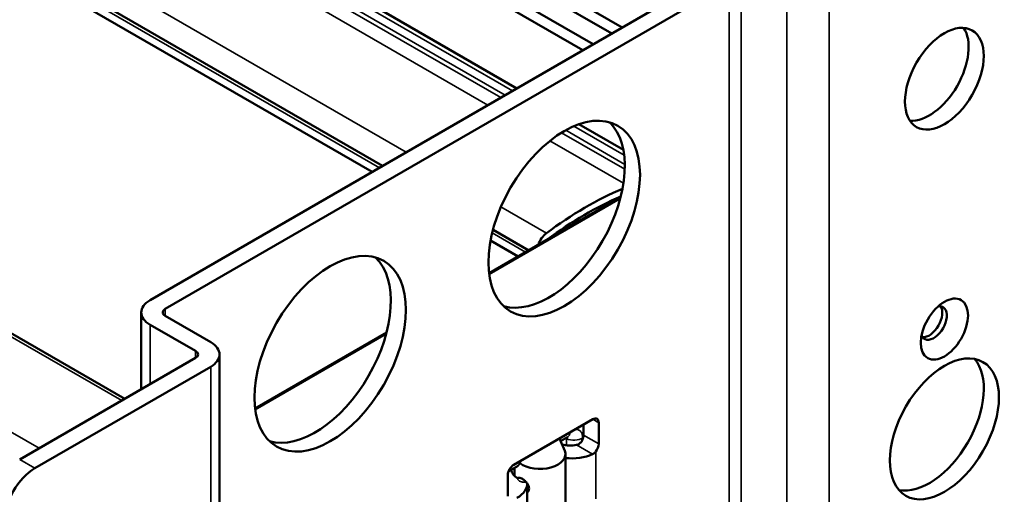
# Model space of a CAD drawing. Header units: millimetres. Extents: x 75 to 4764, y 75 to 3163.
# Tile 196 of 198: x 3506 to 3621, y 2590 to 2645. Entities that reach past the tile are written whole.
import ezdxf

# ---------------------------------------------------------------- set-up
doc = ezdxf.new("R2010")
doc.units = ezdxf.units.MM
doc.header["$LTSCALE"] = 15
doc.layers.add('Visible (ISO)', color=7, linetype='Continuous', lineweight=50)
doc.layers.add('Visible Narrow (ISO)', color=7, linetype='Continuous', lineweight=35)

msp = doc.modelspace()

# ---------------------------------------------------------------- linework, layer by layer
at = {"layer": 'Visible (ISO)'}
for p, q in [((3576.309, 2644.288), (2865.494, 3054.678)), ((3575.09, 2643.584), (2865.372, 3053.34)), ((3572.938, 2642.342), (2865.68, 3050.678)), ((3571.719, 2641.638), (2865.559, 3049.34)), ((2872.076, 3036.69), (3564.023, 2637.195)), ((2856.846, 3027.403), (3548.365, 2628.155)), ((3547.145, 2627.45), (2857.457, 3025.642)), ((3518.294, 2600.995), (2816.561, 3006.14)), ((3521.254, 2612.502), (3587.015, 2650.469)), ((3588.783, 2649.448), (3523.022, 2611.481)), ((3571.261, 2633.016), (3576.453, 2630.018)), ((3560.784, 2615.641), (3576.129, 2624.501)), ((3561.246, 2620.718), (3565.411, 2618.313)), ((3564.191, 2617.608), (3560.962, 2619.473)), ((3520.229, 2602.112), (3520.229, 2611.073)), ((3528.325, 2607.603), (3523.022, 2610.665)), ((3521.254, 2609.644), (3526.557, 2606.582)), ((3533.489, 2599.883), (3548.835, 2608.743)), ((3526.557, 2605.766), (3506.051, 2593.927)), ((3529.35, 2452.057), (3529.35, 2606.174)), ((3528.325, 2604.745), (3507.819, 2592.906)), ((3572.873, 2598.622), (3563.68, 2593.314)), ((3571.812, 2596.784), (3571.812, 2598.009)), ((3573.58, 2595.764), (3573.58, 2598.213)), ((3569.003, 2596.387), (3569.607, 2594.948)), ((3569.947, 2596.541), (3569.135, 2596.072)), ((3569.691, 2594.544), (3569.691, 2584.804)), ((3564.164, 2593.202), (3563.076, 2592.574)), ((3563.751, 2592.963), (3563.751, 2592.027)), ((3562.973, 2592.09), (3562.973, 2589.64)), ((3564.099, 2591.736), (3564.181, 2591.783)), ((3565.215, 2585.768), (3565.215, 2591.075))]:
    msp.add_line(p, q, dxfattribs=at)
for centre, major_axis in [((3613.885, 2638.322), (3.25, 5.629)), ((3569.549, 2622.014), (6.25, 10.825)), ((3542.255, 2606.256), (6.25, 10.825)), ((3613.885, 2609.132), (1.95, 3.377)), ((3613.885, 2597.497), (4.5, 7.794))]:
    msp.add_ellipse(centre, major_axis=major_axis, ratio=0.5773503, dxfattribs=at)
for centre, major_axis, start_param, end_param in [((3612.117, 2639.343), (3.25, 5.629), 3.4170262, 6.0077518), ((3567.781, 2623.035), (6.25, 10.825), 3.2834897, 6.1412883), ((3572.084, 2586.459), (-22.6, -39.144), 3.7929851, 4.0718863), ((3572.084, 2586.459), (22.1, 38.278), 0.6548702, 0.9302937), ((3567.646, 2619.019), (-0.864, -1.497), 4.0718863, 5.0709715), ((3567.643, 2619.017), (0.364, 0.631), 0.9245952, 0.9696908), ((3540.487, 2607.276), (6.25, 10.825), 3.2834897, 6.1412883), ((3523.729, 2611.073), (-3.5, 0), 5.4977871, 7.0685835), ((3523.729, 2611.073), (-1, 0), 5.4977871, 7.0685835), ((3612.647, 2609.847), (1.075, 1.862), 2.7088846, 6.7158933), ((3612.117, 2610.153), (1.075, 1.862), 3.3908302, 6.0339477), ((3525.85, 2606.174), (3.5, 0), 5.4977871, 7.0685835), ((3525.85, 2606.174), (1, 0), 5.4977871, 7.0685835), ((3612.117, 2598.518), (4.5, 7.794), 3.3392966, 6.0854813), ((3572.873, 2597.805), (0.5, 0.866), 5.4977871, 7.0685835), ((3571.105, 2596.376), (0.5, 0.866), 4.8221067, 5.4977871), ((3566.721, 2594.544), (2.97, 0), 3.7984359, 6.5211264), ((3570.242, 2596.695), (-2, 0), 1.0809967, 1.95541), ((3572.873, 2595.356), (-0.5, -0.866), 1.2985056, 2.3561945), ((3570.391, 2596.372), (4, 0), 4.5363534, 5.3747553), ((3507.819, 2588.824), (-2.5, -4.33), 3.9269908, 5.4977871), ((3563.68, 2592.498), (0.5, 0.866), 0.7853982, 2.3561945), ((3566.509, 2592.906), (-3.15, 0), 0.0890935, 0.723123), ((3561.215, 2591.075), (4, 0), 5.4977871, 6.3595058), ((3566.509, 2592.906), (-3.15, 0), 1.0533328, 1.1436594)]:
    msp.add_ellipse(centre, major_axis=major_axis, ratio=0.5773503, start_param=start_param, end_param=end_param, dxfattribs=at)
for points in [[(3569.984, 2596.559), (3569.984, 2596.559), (3569.97, 2596.554), (3569.946, 2596.54)], [(3569.691, 2593.019), (3569.698, 2593.086), (3569.697, 2593.151), (3569.691, 2593.214)], [(3564.099, 2591.736), (3564.099, 2591.736), (3564.099, 2591.735), (3564.098, 2591.735)]]:
    msp.add_open_spline(points, degree=3, dxfattribs=at)
for points, knots in [([(3570.993, 2595.624), (3571.112, 2595.652), (3571.234, 2595.708), (3571.445, 2595.869), (3571.535, 2595.975), (3571.621, 2596.116), (3571.639, 2596.15), (3571.657, 2596.184)], [-0.153002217, -0.153002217, -0.153002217, -0.153002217, -0.114415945, -0.114415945, -0.075829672, -0.075829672, -0.064615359, -0.064615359, -0.064615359, -0.064615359]), ([(3573.22, 2594.845), (3573.195, 2594.814), (3573.169, 2594.785), (3573.052, 2594.667), (3572.95, 2594.596), (3572.851, 2594.551)], [-0.506255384, -0.506255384, -0.506255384, -0.506255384, -0.49475459, -0.49475459, -0.45706766, -0.45706766, -0.45706766, -0.45706766]), ([(3565.127, 2591.272), (3565.061, 2591.348), (3564.986, 2591.423), (3564.812, 2591.575), (3564.71, 2591.647), (3564.531, 2591.75), (3564.442, 2591.788), (3564.291, 2591.818), (3564.228, 2591.81), (3564.181, 2591.783)], [0.08445614, 0.08445614, 0.08445614, 0.08445614, 0.11398465, 0.11398465, 0.15196727, 0.15196727, 0.18994989, 0.18994989, 0.22793251, 0.22793251, 0.22793251, 0.22793251]), ([(3565.45, 2590.545), (3565.45, 2590.648), (3565.426, 2590.764), (3565.336, 2590.978), (3565.278, 2591.076), (3565.212, 2591.164)], [0, 0, 0, 0, 0.038001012, 0.038001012, 0.07084103, 0.07084103, 0.07084103, 0.07084103]), ([(3565.215, 2590.073), (3565.279, 2590.117), (3565.337, 2590.178), (3565.426, 2590.338), (3565.45, 2590.441), (3565.45, 2590.545)], [0.537534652, 0.537534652, 0.537534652, 0.537534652, 0.569868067, 0.569868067, 0.607869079, 0.607869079, 0.607869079, 0.607869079])]:
    msp.add_open_spline(points, degree=3, knots=knots, dxfattribs=at)
at = {"layer": 'Visible Narrow (ISO)'}
for p, q in [((3562.154, 2636.116), (2869.624, 3035.948)), ((3562.652, 2636.403), (2870.352, 3036.102)), ((3563.527, 2636.908), (2871.228, 3036.607)), ((3560.657, 2635.252), (2867.119, 3035.666)), ((3551.126, 2629.749), (2857.534, 3030.194)), ((3547.999, 2627.943), (2857.707, 3026.483)), ((2815.874, 3006.142), (3517.951, 2600.797)), ((2806.289, 3000.546), (3508.312, 2595.232)), ((3588.783, 2649.448), (3588.783, 2495.332)), ((3590.197, 2649.448), (3590.197, 2495.332)), ((3595.5, 2646.387), (3595.5, 2492.27)), ((3600.45, 2646.387), (3600.45, 2492.27)), ((3576.615, 2627.767), (3569.23, 2632.03)), ((3576.619, 2628.339), (3569.724, 2632.32)), ((3576.549, 2629.39), (3570.669, 2632.785)), ((3576.462, 2626.126), (3567.886, 2631.078)), ((3560.802, 2615.497), (3576.082, 2624.318)), ((3567.469, 2620.313), (3562.17, 2623.372)), ((3565.045, 2618.101), (3561.151, 2620.349)), ((3523.022, 2610.665), (3523.022, 2611.481)), ((3521.254, 2602.704), (3521.254, 2609.644)), ((3533.508, 2599.738), (3548.787, 2608.56)), ((3526.557, 2606.582), (3526.557, 2605.766)), ((3528.325, 2450.628), (3528.325, 2604.745)), ((3573.58, 2598.213), (3572.873, 2598.622)), ((3569.817, 2595.566), (3569.817, 2596.325)), ((3571.705, 2596.29), (3571.705, 2596.435)), ((3573.58, 2595.764), (3571.812, 2596.784)), ((3572.851, 2594.551), (3570.993, 2595.624)), ((3507.819, 2592.906), (3506.051, 2593.927)), ((3573.22, 2594.845), (3573.22, 2589.327))]:
    msp.add_line(p, q, dxfattribs=at)
for centre, major_axis, ratio, start_param, end_param in [((3570.644, 2597.048), (1.5, 0), 0.5773498, 4.128385, 5.4977876), ((3569.197, 2597.84), (0.75, -1.299), 0.5773503, 0, 0.6858204), ((3564.599, 2590.87), (-0.5, 0.866), 0.5773503, 4.8925088, 6.2831853), ((3564.599, 2590.87), (0.5, -0.866), 0.5773503, 0.2718425, 1.2989539)]:
    msp.add_ellipse(centre, major_axis=major_axis, ratio=ratio, start_param=start_param, end_param=end_param, dxfattribs=at)
for points, knots in [([(3571.705, 2596.435), (3571.705, 2596.581), (3571.688, 2596.713), (3571.655, 2596.833), (3571.621, 2596.953), (3571.571, 2597.061), (3571.504, 2597.15), (3571.437, 2597.239), (3571.354, 2597.308), (3571.263, 2597.354), (3571.173, 2597.4), (3571.075, 2597.424), (3570.971, 2597.43), (3570.915, 2597.433), (3570.857, 2597.431), (3570.797, 2597.423)], [0, 0, 0, 0, 0.16666667, 0.16666667, 0.16666667, 0.33333333, 0.33333333, 0.33333333, 0.5, 0.5, 0.5, 0.66666667, 0.66666667, 0.66666667, 0.7572364, 0.7572364, 0.7572364, 0.7572364]), ([(3569.817, 2596.325), (3569.818, 2596.361), (3569.814, 2596.394), (3569.802, 2596.426), (3569.799, 2596.434), (3569.795, 2596.443), (3569.791, 2596.451)], [0.00000006, 0.00000006, 0.00000006, 0.00000006, 0.16666667, 0.16666667, 0.16666667, 0.21250995, 0.21250995, 0.21250995, 0.21250995]), ([(3564.164, 2593.202), (3564.233, 2593.242), (3564.3, 2593.323), (3564.355, 2593.456), (3564.362, 2593.476), (3564.369, 2593.497)], [1.934132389, 1.934132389, 1.934132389, 1.934132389, 1.990607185, 1.990607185, 2.000049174, 2.000049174, 2.000049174, 2.000049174]), ([(3564.147, 2591.703), (3564.143, 2591.694), (3564.141, 2591.686), (3564.134, 2591.653), (3564.138, 2591.623), (3564.156, 2591.58), (3564.169, 2591.559), (3564.218, 2591.495), (3564.281, 2591.446), (3564.405, 2591.375), (3564.489, 2591.339), (3564.599, 2591.31), (3564.637, 2591.303), (3564.711, 2591.293), (3564.763, 2591.29), (3564.838, 2591.295), (3564.876, 2591.301), (3564.92, 2591.314), (3564.936, 2591.319), (3564.95, 2591.326)], [0.08174155, 0.08174155, 0.08174155, 0.08174155, 0.08582511, 0.08582511, 0.09886875, 0.09886875, 0.10873443, 0.10873443, 0.13503921, 0.13503921, 0.161344, 0.161344, 0.17120967, 0.17120967, 0.18425331, 0.18425331, 0.19397705, 0.19397705, 0.19898611, 0.19898611, 0.19898611, 0.19898611])]:
    msp.add_open_spline(points, degree=3, knots=knots, dxfattribs=at)
for points in [[(3569.817, 2596.325), (3569.767, 2596.344), (3569.717, 2596.361), (3569.666, 2596.379)], [(3564.369, 2593.497), (3564.418, 2593.585), (3564.461, 2593.683), (3564.494, 2593.784)]]:
    msp.add_open_spline(points, degree=3, dxfattribs=at)

doc.saveas('drawing.dxf')
